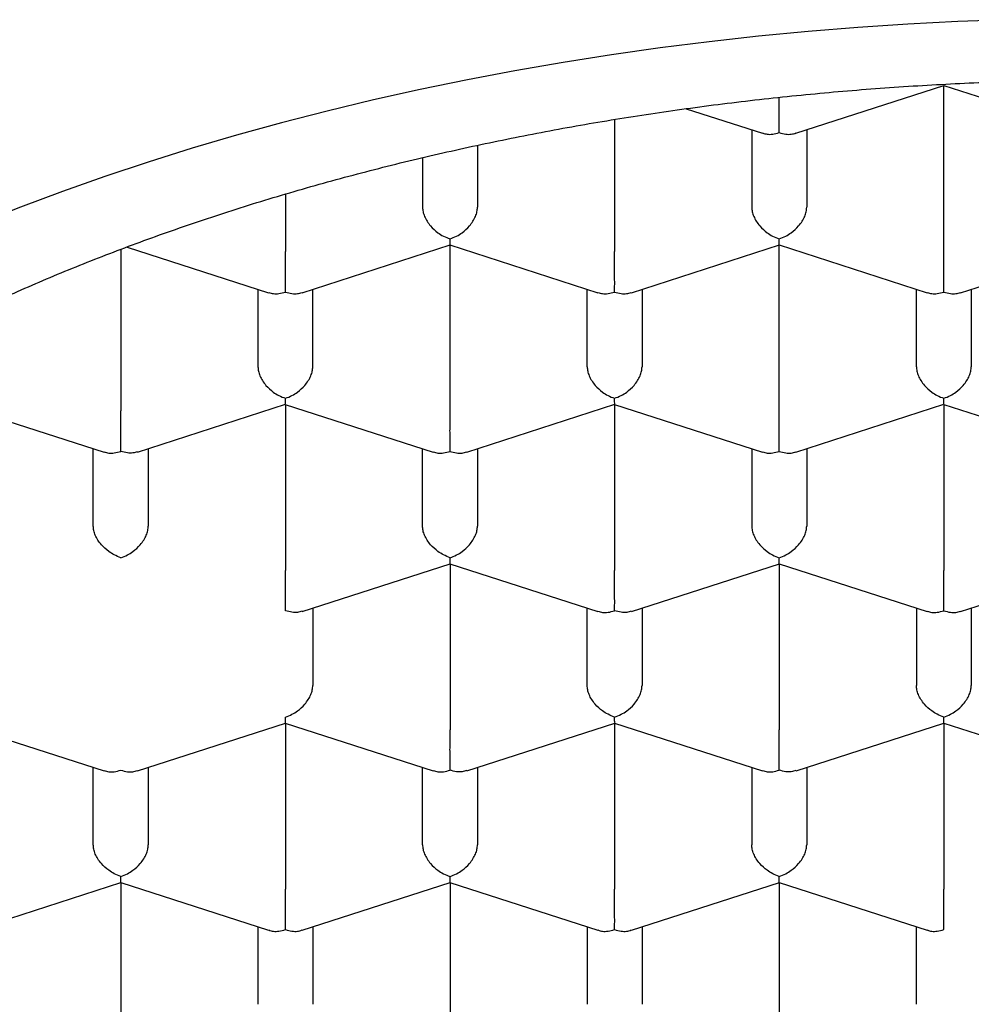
# Model space of a CAD drawing. Header units: millimetres. Extents: x 8 to 1084, y 12 to 961.
# Tile 10 of 48: x 405.23 to 409.57, y 841.43 to 845.92. Entities that reach past the tile are written whole.
import ezdxf

# ---------------------------------------------------------------- set-up
doc = ezdxf.new("R2010")
doc.units = ezdxf.units.MM

msp = doc.modelspace()

# ---------------------------------------------------------------- linework, layer by layer
at = {"color": 7, "linetype": 'Continuous', "lineweight": 30}
for p, q in [((408.7671, 845.4042), (409.4414, 845.6219)), ((409.4405, 845.6218), (410.1146, 845.4042)), ((409.4409, 844.8652), (409.4409, 845.6217)), ((408.2669, 845.5164), (408.6146, 845.4042)), ((407.9409, 845.4673), (407.9409, 844.8652)), ((408.5659, 845.4199), (408.5659, 845.067)), ((408.8159, 845.4199), (408.8159, 845.067)), ((407.3159, 845.3495), (407.3159, 845.067)), ((407.0659, 845.2929), (407.0659, 845.067)), ((406.4409, 845.1271), (406.4409, 844.8652)), ((406.5171, 844.6778), (407.1914, 844.8955)), ((407.1905, 844.8954), (407.8646, 844.6778)), ((407.1909, 844.1388), (407.1909, 844.8953)), ((408.0171, 844.6778), (408.6914, 844.8955)), ((408.6905, 844.8954), (409.3646, 844.6778)), ((408.6909, 844.1388), (408.6909, 844.8953)), ((409.5171, 844.6778), (410.1914, 844.8955)), ((405.6909, 844.8747), (405.6909, 844.1388)), ((405.7202, 844.8858), (406.3646, 844.6778)), ((406.3159, 844.6935), (406.3159, 844.3406)), ((406.5659, 844.3406), (406.5659, 844.6935)), ((407.8159, 844.3406), (407.8159, 844.6935)), ((408.0659, 844.6935), (408.0659, 844.3406)), ((409.3159, 844.3406), (409.3159, 844.6935)), ((409.5659, 844.6935), (409.5659, 844.3406)), ((404.9405, 844.169), (405.6146, 843.9514)), ((405.7673, 843.9514), (406.4414, 844.1691)), ((406.4405, 844.169), (407.1146, 843.9514)), ((406.4409, 844.1689), (406.4409, 843.4124)), ((407.2671, 843.9514), (407.9414, 844.1691)), ((407.9405, 844.169), (408.6146, 843.9514)), ((407.9409, 844.1689), (407.9409, 843.4124)), ((408.7671, 843.9514), (409.4414, 844.1691)), ((409.4405, 844.169), (410.1146, 843.9514)), ((409.4409, 844.1689), (409.4409, 843.4124)), ((405.5659, 843.6142), (405.5659, 843.9671)), ((405.8159, 843.9671), (405.8159, 843.6142)), ((407.0659, 843.6142), (407.0659, 843.9671)), ((407.3159, 843.9671), (407.3159, 843.6142)), ((408.5659, 843.9671), (408.5659, 843.6142)), ((408.8159, 843.9671), (408.8159, 843.6142)), ((406.5173, 843.225), (407.1914, 843.4426)), ((407.1905, 843.4426), (407.8646, 843.2249)), ((407.1909, 843.4425), (407.1909, 842.686)), ((408.0173, 843.225), (408.6914, 843.4426)), ((408.6905, 843.4426), (409.3646, 843.2249)), ((408.6909, 843.4425), (408.6909, 842.686)), ((409.5171, 843.2249), (410.1914, 843.4426)), ((406.5659, 843.2407), (406.5659, 842.8878)), ((407.8159, 842.8878), (407.8159, 843.2407)), ((408.0659, 843.2407), (408.0659, 842.8878)), ((409.3159, 843.2407), (409.3159, 842.8878)), ((409.5659, 843.2407), (409.5659, 842.8878)), ((404.9405, 842.7162), (405.6146, 842.4985)), ((405.7671, 842.4985), (406.4414, 842.7162)), ((406.4405, 842.7162), (407.1146, 842.4985)), ((406.4409, 842.7161), (406.4409, 841.9596)), ((407.2673, 842.4986), (407.9414, 842.7162)), ((407.9405, 842.7162), (408.6146, 842.4985)), ((407.9409, 842.7161), (407.9409, 841.9596)), ((408.7673, 842.4986), (409.4414, 842.7162)), ((409.4405, 842.7162), (410.1146, 842.4985)), ((409.4409, 842.7161), (409.4409, 841.9596)), ((405.5659, 842.1614), (405.5659, 842.5143)), ((405.8159, 842.5143), (405.8159, 842.1614)), ((407.0659, 842.1614), (407.0659, 842.5143)), ((407.3159, 842.5143), (407.3159, 842.1614)), ((408.5659, 842.5143), (408.5659, 842.1614)), ((408.8159, 842.5143), (408.8159, 842.1614)), ((405.0173, 841.7722), (405.6914, 841.9898)), ((405.6905, 841.9898), (406.3646, 841.7721)), ((405.6909, 841.9896), (405.6909, 841.2332)), ((406.5171, 841.7721), (407.1914, 841.9898)), ((407.1905, 841.9898), (407.8646, 841.7721)), ((407.1909, 841.9896), (407.1909, 841.2332)), ((408.0171, 841.7721), (408.6914, 841.9898)), ((408.6905, 841.9898), (409.3646, 841.7721)), ((408.6909, 841.9896), (408.6909, 841.2332)), ((406.3159, 841.7879), (406.3159, 841.4349)), ((406.5659, 841.7879), (406.5659, 841.4349)), ((407.8159, 841.7879), (407.8159, 841.4349)), ((408.0659, 841.7879), (408.0659, 841.4349)), ((409.3159, 841.4349), (409.3159, 841.7879))]:
    msp.add_line(p, q, dxfattribs=at)
at = {"color": 7, "linetype": 'Continuous', "lineweight": 30, "flags": 128}
msp.add_lwpolyline([(409.7329, 845.9219), (409.5043, 845.9135), (409.2762, 845.9018), (409.0488, 845.8867), (408.8221, 845.8684), (408.5963, 845.8467), (408.3716, 845.8217), (408.1482, 845.7934), (407.9262, 845.7619), (407.7057, 845.7271), (407.487, 845.6891), (407.2701, 845.648), (407.0551, 845.6036), (406.8424, 845.5562), (406.6319, 845.5056), (406.4239, 845.452), (406.2184, 845.3953), (406.0157, 845.3357), (405.8159, 845.2731), (405.619, 845.2076), (405.4253, 845.1392), (405.2348, 845.0681), (405.0477, 844.9941)], dxfattribs=at)
at = {"color": 7, "linetype": 'Continuous', "lineweight": 30}
for points, knots in [([(402.1659, 841.16), (402.1671, 841.2206), (402.1697, 841.3417), (402.1902, 841.5231), (402.2228, 841.7038), (402.2687, 841.8837), (402.3276, 842.0624), (402.3994, 842.2396), (402.4839, 842.4151), (402.5819, 842.59), (402.6937, 842.7642), (402.8195, 842.9371), (402.958, 843.107), (403.109, 843.2735), (403.2722, 843.4363), (403.4474, 843.5951), (403.6342, 843.7498), (403.8341, 843.9014), (404.0475, 844.0495), (404.2741, 844.1938), (404.5115, 844.3325), (404.7569, 844.4642), (405.0096, 844.5887), (405.2689, 844.7062), (405.5367, 844.8175), (405.8151, 844.9235), (406.1041, 845.0238), (406.4033, 845.118), (406.7095, 845.2049), (407.019, 845.2837), (407.3312, 845.3544), (407.6454, 845.4172), (407.964, 845.4727), (408.2894, 845.5211), (408.6214, 845.5622), (408.9596, 845.5957), (409.3, 845.6211), (409.6387, 845.6382), (409.9751, 845.6471), (410.3088, 845.6482), (410.6423, 845.6416), (410.9781, 845.6271), (411.3158, 845.6045), (411.6547, 845.5735), (411.9909, 845.5345), (412.3206, 845.488), (412.6434, 845.4342), (412.9589, 845.3735), (413.2697, 845.3056), (413.578, 845.2298), (413.8832, 845.1459), (414.1847, 845.0539), (414.4789, 844.9549), (414.7624, 844.8499), (415.0352, 844.7394), (415.297, 844.6237), (415.55, 844.502), (415.7961, 844.3734), (416.0345, 844.2377), (416.2645, 844.0951), (416.4834, 843.9472), (416.6889, 843.7956), (416.8808, 843.6408), (417.0594, 843.4832), (417.2261, 843.3216), (417.3822, 843.1546), (417.5268, 842.9825), (417.6595, 842.8054), (417.7785, 842.6253), (417.8882, 842.4348), (417.9858, 842.2338), (418.0692, 842.0221), (418.1345, 841.8081), (418.181, 841.5927), (418.2104, 841.3765), (418.214, 841.2321), (418.2159, 841.16)], [0, 0, 0, 0, 0.012881, 0.025772, 0.038664, 0.051545, 0.064426, 0.077317, 0.090209, 0.10309, 0.116325, 0.129571, 0.142817, 0.156052, 0.169277, 0.182514, 0.195751, 0.208977, 0.222586, 0.236209, 0.249831, 0.26344, 0.276666, 0.289903, 0.30314, 0.316365, 0.329975, 0.343597, 0.357219, 0.370828, 0.384054, 0.397291, 0.410528, 0.423753, 0.437363, 0.450985, 0.464607, 0.478217, 0.491442, 0.504679, 0.517916, 0.531142, 0.544751, 0.558373, 0.571995, 0.585605, 0.598831, 0.612068, 0.625305, 0.63853, 0.65214, 0.665762, 0.679384, 0.692993, 0.706219, 0.719456, 0.732693, 0.745918, 0.759528, 0.77315, 0.786772, 0.800382, 0.813607, 0.826844, 0.840081, 0.853307, 0.866916, 0.880538, 0.89416, 0.90777, 0.923112, 0.938489, 0.953885, 0.969281, 0.984658, 1, 1, 1, 1]), ([(408.6909, 845.4073), (408.6909, 845.4144), (408.691, 845.4276), (408.6912, 845.4569), (408.6908, 845.4884), (408.6909, 845.5209), (408.691, 845.5459), (408.6909, 845.5609), (408.6909, 845.5677)], [0, 0, 0, 0, 0.189014, 0.351793, 0.5982974, 0.7452998, 0.8845577, 1, 1, 1, 1]), ([(408.6151, 845.4057), (408.6219, 845.4034), (408.636, 845.3986), (408.6622, 845.3998), (408.6808, 845.4047), (408.6909, 845.4073)], [0, 0, 0, 0, 0.3047428, 0.6264303, 1, 1, 1, 1]), ([(408.6909, 845.4073), (408.7009, 845.4047), (408.7196, 845.3998), (408.7458, 845.3986), (408.7598, 845.4034), (408.7667, 845.4057)], [0, 0, 0, 0, 0.373509, 0.695176, 1, 1, 1, 1]), ([(407.0659, 845.067), (407.0663, 845.0603), (407.0672, 845.0467), (407.0744, 845.025), (407.086, 845.0028), (407.1057, 844.9766), (407.1313, 844.9532), (407.1619, 844.9339), (407.1807, 844.9268), (407.1909, 844.923)], [0, 0, 0, 0, 0.111393, 0.227311, 0.348959, 0.477381, 0.69267, 0.834868, 1, 1, 1, 1]), ([(407.1909, 844.923), (407.201, 844.9268), (407.2198, 844.9339), (407.2505, 844.9532), (407.2761, 844.9766), (407.2958, 845.0028), (407.3074, 845.025), (407.3145, 845.0467), (407.3154, 845.0603), (407.3159, 845.067)], [0, 0, 0, 0, 0.165104, 0.307293, 0.522618, 0.651026, 0.772669, 0.888592, 1, 1, 1, 1]), ([(408.5659, 845.067), (408.5663, 845.0603), (408.5672, 845.0467), (408.5744, 845.025), (408.586, 845.0028), (408.6057, 844.9766), (408.6313, 844.9532), (408.6619, 844.9339), (408.6807, 844.9268), (408.6909, 844.923)], [0, 0, 0, 0, 0.111393, 0.227311, 0.348959, 0.477381, 0.69267, 0.834868, 1, 1, 1, 1]), ([(408.6909, 844.923), (408.701, 844.9268), (408.7198, 844.9339), (408.7505, 844.9532), (408.7761, 844.9766), (408.7958, 845.0028), (408.8074, 845.025), (408.8145, 845.0467), (408.8154, 845.0603), (408.8159, 845.067)], [0, 0, 0, 0, 0.165104, 0.307293, 0.522618, 0.651026, 0.772669, 0.888592, 1, 1, 1, 1]), ([(407.191, 844.897), (407.191, 844.8969), (407.1912, 844.8967), (407.191, 844.9063), (407.1909, 844.9172), (407.1909, 844.923)], [0, 0, 0, 0, 0.304743, 0.62643, 1, 1, 1, 1]), ([(408.691, 844.897), (408.691, 844.8969), (408.6912, 844.8967), (408.691, 844.9063), (408.6909, 844.9172), (408.6909, 844.923)], [0, 0, 0, 0, 0.304743, 0.62643, 1, 1, 1, 1]), ([(406.4409, 844.6809), (406.4409, 844.688), (406.441, 844.7012), (406.4412, 844.7304), (406.4408, 844.762), (406.4409, 844.7946), (406.441, 844.8205), (406.4409, 844.8445), (406.4409, 844.8584), (406.4409, 844.8652)], [0, 0, 0, 0, 0.165104, 0.307293, 0.522618, 0.651026, 0.772669, 0.888592, 1, 1, 1, 1]), ([(407.9409, 844.6809), (407.9409, 844.688), (407.941, 844.7012), (407.9412, 844.7304), (407.9408, 844.762), (407.9409, 844.7946), (407.941, 844.8205), (407.9409, 844.8445), (407.9409, 844.8584), (407.9409, 844.8652)], [0, 0, 0, 0, 0.165104, 0.307293, 0.522618, 0.651026, 0.772669, 0.888592, 1, 1, 1, 1]), ([(409.4409, 844.6809), (409.4409, 844.688), (409.441, 844.7012), (409.4412, 844.7304), (409.4408, 844.762), (409.4409, 844.7946), (409.441, 844.8205), (409.4409, 844.8445), (409.4409, 844.8584), (409.4409, 844.8652)], [0, 0, 0, 0, 0.165104, 0.307293, 0.522618, 0.651026, 0.772669, 0.888592, 1, 1, 1, 1]), ([(406.3651, 844.6793), (406.3719, 844.677), (406.386, 844.6722), (406.4122, 844.6733), (406.4308, 844.6782), (406.4409, 844.6809)], [0, 0, 0, 0, 0.3047428, 0.6264303, 1, 1, 1, 1]), ([(406.4409, 844.6809), (406.4509, 844.6782), (406.4696, 844.6733), (406.4958, 844.6722), (406.5098, 844.677), (406.5167, 844.6793)], [0, 0, 0, 0, 0.3735086, 0.695176, 1, 1, 1, 1]), ([(407.8651, 844.6793), (407.8719, 844.677), (407.886, 844.6722), (407.9122, 844.6733), (407.9308, 844.6782), (407.9409, 844.6809)], [0, 0, 0, 0, 0.3047428, 0.6264303, 1, 1, 1, 1]), ([(407.9409, 844.6809), (407.9509, 844.6782), (407.9696, 844.6733), (407.9958, 844.6722), (408.0098, 844.677), (408.0167, 844.6793)], [0, 0, 0, 0, 0.373509, 0.695176, 1, 1, 1, 1]), ([(409.3651, 844.6793), (409.3719, 844.677), (409.386, 844.6722), (409.4122, 844.6733), (409.4308, 844.6782), (409.4409, 844.6809)], [0, 0, 0, 0, 0.3047428, 0.6264303, 1, 1, 1, 1]), ([(409.4409, 844.6809), (409.4509, 844.6782), (409.4696, 844.6733), (409.4958, 844.6722), (409.5098, 844.677), (409.5167, 844.6793)], [0, 0, 0, 0, 0.373509, 0.695176, 1, 1, 1, 1]), ([(406.3159, 844.3406), (406.3163, 844.3339), (406.3172, 844.3203), (406.3244, 844.2985), (406.336, 844.2764), (406.3557, 844.2502), (406.3813, 844.2268), (406.4119, 844.2075), (406.4307, 844.2004), (406.4409, 844.1966)], [0, 0, 0, 0, 0.111393, 0.227311, 0.348959, 0.477381, 0.69267, 0.834868, 1, 1, 1, 1]), ([(406.4409, 844.1966), (406.451, 844.2004), (406.4698, 844.2075), (406.5005, 844.2268), (406.5261, 844.2502), (406.5458, 844.2764), (406.5574, 844.2985), (406.5645, 844.3203), (406.5654, 844.3339), (406.5659, 844.3406)], [0, 0, 0, 0, 0.165104, 0.307293, 0.522618, 0.651026, 0.772669, 0.888592, 1, 1, 1, 1]), ([(407.8159, 844.3406), (407.8163, 844.3339), (407.8172, 844.3203), (407.8244, 844.2985), (407.836, 844.2764), (407.8557, 844.2502), (407.8813, 844.2268), (407.9119, 844.2075), (407.9307, 844.2004), (407.9409, 844.1966)], [0, 0, 0, 0, 0.1113932, 0.2273113, 0.3489592, 0.477381, 0.6926704, 0.8348682, 1, 1, 1, 1]), ([(407.9409, 844.1966), (407.951, 844.2004), (407.9698, 844.2075), (408.0005, 844.2268), (408.0261, 844.2502), (408.0458, 844.2764), (408.0574, 844.2985), (408.0645, 844.3203), (408.0654, 844.3339), (408.0659, 844.3406)], [0, 0, 0, 0, 0.165104, 0.307293, 0.522618, 0.651026, 0.772669, 0.888592, 1, 1, 1, 1]), ([(409.3159, 844.3406), (409.3163, 844.3339), (409.3172, 844.3203), (409.3244, 844.2985), (409.336, 844.2764), (409.3557, 844.2502), (409.3813, 844.2268), (409.4119, 844.2075), (409.4307, 844.2004), (409.4409, 844.1966)], [0, 0, 0, 0, 0.111393, 0.227311, 0.348959, 0.477381, 0.69267, 0.834868, 1, 1, 1, 1]), ([(409.4409, 844.1966), (409.451, 844.2004), (409.4698, 844.2075), (409.5005, 844.2268), (409.5261, 844.2502), (409.5458, 844.2764), (409.5574, 844.2985), (409.5645, 844.3203), (409.5654, 844.3339), (409.5659, 844.3406)], [0, 0, 0, 0, 0.165104, 0.307293, 0.522618, 0.651026, 0.772669, 0.888592, 1, 1, 1, 1]), ([(406.441, 844.1706), (406.441, 844.1705), (406.4412, 844.1703), (406.441, 844.1798), (406.4409, 844.1907), (406.4409, 844.1966)], [0, 0, 0, 0, 0.304743, 0.62643, 1, 1, 1, 1]), ([(407.941, 844.1706), (407.941, 844.1705), (407.9412, 844.1703), (407.941, 844.1798), (407.9409, 844.1907), (407.9409, 844.1966)], [0, 0, 0, 0, 0.304743, 0.62643, 1, 1, 1, 1]), ([(409.441, 844.1706), (409.441, 844.1705), (409.4412, 844.1703), (409.441, 844.1798), (409.4409, 844.1907), (409.4409, 844.1966)], [0, 0, 0, 0, 0.3054132, 0.6267905, 1, 1, 1, 1]), ([(405.6909, 843.9545), (405.6909, 843.9616), (405.691, 843.9748), (405.6912, 844.004), (405.6908, 844.0356), (405.6909, 844.0682), (405.691, 844.094), (405.6909, 844.1181), (405.6909, 844.132), (405.6909, 844.1388)], [0, 0, 0, 0, 0.1651044, 0.3072931, 0.5226184, 0.6510258, 0.7726688, 0.8885917, 1, 1, 1, 1]), ([(407.1909, 843.9545), (407.1909, 843.9616), (407.191, 843.9748), (407.1912, 844.004), (407.1908, 844.0356), (407.1909, 844.0682), (407.191, 844.094), (407.1909, 844.1181), (407.1909, 844.132), (407.1909, 844.1388)], [0, 0, 0, 0, 0.165104, 0.307293, 0.522618, 0.651026, 0.772669, 0.888592, 1, 1, 1, 1]), ([(408.6909, 843.9545), (408.6909, 843.9616), (408.691, 843.9748), (408.6912, 844.004), (408.6908, 844.0356), (408.6909, 844.0682), (408.691, 844.094), (408.6909, 844.1181), (408.6909, 844.132), (408.6909, 844.1388)], [0, 0, 0, 0, 0.165104, 0.307293, 0.522618, 0.651026, 0.772669, 0.888592, 1, 1, 1, 1]), ([(405.6151, 843.9529), (405.6219, 843.9506), (405.636, 843.9458), (405.6622, 843.9469), (405.6808, 843.9518), (405.6909, 843.9545)], [0, 0, 0, 0, 0.304743, 0.62643, 1, 1, 1, 1]), ([(405.7668, 843.953), (405.76, 843.9507), (405.7461, 843.9461), (405.7197, 843.9471), (405.7009, 843.9519), (405.6909, 843.9545)], [0, 0, 0, 0, 0.305413, 0.62679, 1, 1, 1, 1]), ([(407.1151, 843.9529), (407.1219, 843.9506), (407.136, 843.9458), (407.1622, 843.9469), (407.1808, 843.9518), (407.1909, 843.9545)], [0, 0, 0, 0, 0.304743, 0.62643, 1, 1, 1, 1]), ([(407.1909, 843.9545), (407.2009, 843.9518), (407.2196, 843.9469), (407.2458, 843.9458), (407.2598, 843.9506), (407.2667, 843.9529)], [0, 0, 0, 0, 0.3735086, 0.695176, 1, 1, 1, 1]), ([(408.6151, 843.9529), (408.6219, 843.9506), (408.636, 843.9458), (408.6622, 843.9469), (408.6808, 843.9518), (408.6909, 843.9545)], [0, 0, 0, 0, 0.304743, 0.62643, 1, 1, 1, 1]), ([(408.6909, 843.9545), (408.7009, 843.9518), (408.7196, 843.9469), (408.7458, 843.9458), (408.7598, 843.9506), (408.7667, 843.9529)], [0, 0, 0, 0, 0.373509, 0.695176, 1, 1, 1, 1]), ([(405.6909, 843.4702), (405.6808, 843.4741), (405.6621, 843.4813), (405.6316, 843.5007), (405.6056, 843.5237), (405.586, 843.55), (405.5744, 843.5722), (405.5672, 843.5939), (405.5663, 843.6075), (405.5659, 843.6142)], [0, 0, 0, 0, 0.165104, 0.307293, 0.522618, 0.651026, 0.772669, 0.888592, 1, 1, 1, 1]), ([(405.6909, 843.4702), (405.701, 843.474), (405.7198, 843.4811), (405.7505, 843.5004), (405.7761, 843.5238), (405.7958, 843.55), (405.8074, 843.5721), (405.8145, 843.5939), (405.8154, 843.6075), (405.8159, 843.6142)], [0, 0, 0, 0, 0.1651044, 0.3072931, 0.5226184, 0.6510258, 0.7726688, 0.8885917, 1, 1, 1, 1]), ([(407.1909, 843.4702), (407.1808, 843.4741), (407.1621, 843.4813), (407.1316, 843.5007), (407.1056, 843.5237), (407.086, 843.55), (407.0744, 843.5722), (407.0672, 843.5939), (407.0663, 843.6075), (407.0659, 843.6142)], [0, 0, 0, 0, 0.1651044, 0.3072931, 0.5226184, 0.6510258, 0.7726688, 0.8885917, 1, 1, 1, 1]), ([(407.1909, 843.4702), (407.201, 843.474), (407.2198, 843.4811), (407.2505, 843.5004), (407.2761, 843.5238), (407.2958, 843.55), (407.3074, 843.5721), (407.3145, 843.5939), (407.3154, 843.6075), (407.3159, 843.6142)], [0, 0, 0, 0, 0.165104, 0.307293, 0.522618, 0.651026, 0.772669, 0.888592, 1, 1, 1, 1]), ([(408.5659, 843.6142), (408.5663, 843.6075), (408.5672, 843.5939), (408.5744, 843.5721), (408.586, 843.55), (408.6057, 843.5238), (408.6313, 843.5004), (408.6619, 843.4811), (408.6807, 843.474), (408.6909, 843.4702)], [0, 0, 0, 0, 0.111393, 0.227311, 0.348959, 0.477381, 0.69267, 0.834868, 1, 1, 1, 1]), ([(408.6909, 843.4702), (408.701, 843.474), (408.7198, 843.4811), (408.7505, 843.5004), (408.7761, 843.5238), (408.7958, 843.55), (408.8074, 843.5721), (408.8145, 843.5939), (408.8154, 843.6075), (408.8159, 843.6142)], [0, 0, 0, 0, 0.165104, 0.307293, 0.522618, 0.651026, 0.772669, 0.888592, 1, 1, 1, 1]), ([(407.191, 843.4442), (407.191, 843.4441), (407.1912, 843.4439), (407.191, 843.4534), (407.1909, 843.4643), (407.1909, 843.4702)], [0, 0, 0, 0, 0.3047428, 0.6264303, 1, 1, 1, 1]), ([(408.691, 843.4442), (408.691, 843.4441), (408.6912, 843.4439), (408.691, 843.4534), (408.6909, 843.4643), (408.6909, 843.4702)], [0, 0, 0, 0, 0.305413, 0.62679, 1, 1, 1, 1]), ([(406.4409, 843.2281), (406.4409, 843.2352), (406.441, 843.2484), (406.4412, 843.2776), (406.4408, 843.3091), (406.4409, 843.3417), (406.441, 843.3676), (406.4409, 843.3917), (406.4409, 843.4056), (406.4409, 843.4124)], [0, 0, 0, 0, 0.165104, 0.307293, 0.522618, 0.651026, 0.772669, 0.888592, 1, 1, 1, 1]), ([(407.9409, 843.2281), (407.9409, 843.2352), (407.941, 843.2484), (407.9412, 843.2776), (407.9408, 843.3091), (407.9409, 843.3417), (407.941, 843.3676), (407.9409, 843.3917), (407.9409, 843.4056), (407.9409, 843.4124)], [0, 0, 0, 0, 0.165104, 0.307293, 0.522618, 0.651026, 0.772669, 0.888592, 1, 1, 1, 1]), ([(409.4409, 843.2281), (409.4409, 843.2352), (409.441, 843.2484), (409.4412, 843.2776), (409.4408, 843.3091), (409.4409, 843.3417), (409.441, 843.3676), (409.4409, 843.3917), (409.4409, 843.4056), (409.4409, 843.4124)], [0, 0, 0, 0, 0.165104, 0.307293, 0.522618, 0.651026, 0.772669, 0.888592, 1, 1, 1, 1]), ([(406.5168, 843.2266), (406.51, 843.2243), (406.4961, 843.2197), (406.4697, 843.2207), (406.4509, 843.2255), (406.4409, 843.2281)], [0, 0, 0, 0, 0.305417, 0.626793, 1, 1, 1, 1]), ([(407.8651, 843.2265), (407.8719, 843.2241), (407.886, 843.2193), (407.9122, 843.2205), (407.9308, 843.2254), (407.9409, 843.2281)], [0, 0, 0, 0, 0.304743, 0.62643, 1, 1, 1, 1]), ([(408.0168, 843.2266), (408.01, 843.2243), (407.9961, 843.2197), (407.9697, 843.2207), (407.9509, 843.2255), (407.9409, 843.2281)], [0, 0, 0, 0, 0.305413, 0.62679, 1, 1, 1, 1]), ([(409.3651, 843.2265), (409.3719, 843.2241), (409.386, 843.2193), (409.4122, 843.2205), (409.4308, 843.2254), (409.4409, 843.2281)], [0, 0, 0, 0, 0.304743, 0.62643, 1, 1, 1, 1]), ([(409.4409, 843.2281), (409.4509, 843.2254), (409.4696, 843.2205), (409.4958, 843.2193), (409.5098, 843.2241), (409.5167, 843.2265)], [0, 0, 0, 0, 0.3735086, 0.695176, 1, 1, 1, 1]), ([(406.4409, 842.7438), (406.451, 842.7476), (406.4698, 842.7547), (406.5005, 842.774), (406.5261, 842.7974), (406.5458, 842.8236), (406.5574, 842.8457), (406.5645, 842.8675), (406.5654, 842.8811), (406.5659, 842.8878)], [0, 0, 0, 0, 0.1651043, 0.3072929, 0.5226184, 0.6510258, 0.7726688, 0.8885917, 1, 1, 1, 1]), ([(407.9409, 842.7438), (407.9308, 842.7476), (407.9121, 842.7548), (407.8816, 842.7743), (407.8556, 842.7973), (407.836, 842.8236), (407.8244, 842.8458), (407.8172, 842.8675), (407.8163, 842.8811), (407.8159, 842.8878)], [0, 0, 0, 0, 0.165104, 0.307293, 0.522618, 0.651026, 0.772669, 0.888592, 1, 1, 1, 1]), ([(407.9409, 842.7438), (407.951, 842.7476), (407.9698, 842.7547), (408.0005, 842.774), (408.0261, 842.7974), (408.0458, 842.8236), (408.0574, 842.8457), (408.0645, 842.8675), (408.0654, 842.8811), (408.0659, 842.8878)], [0, 0, 0, 0, 0.165104, 0.307293, 0.522618, 0.651026, 0.772669, 0.888592, 1, 1, 1, 1]), ([(409.4409, 842.7438), (409.4308, 842.7476), (409.4121, 842.7548), (409.3816, 842.7743), (409.3556, 842.7973), (409.336, 842.8236), (409.3244, 842.8458), (409.3172, 842.8675), (409.3163, 842.8811), (409.3159, 842.8878)], [0, 0, 0, 0, 0.1651044, 0.3072931, 0.5226184, 0.6510258, 0.7726688, 0.8885917, 1, 1, 1, 1]), ([(409.4409, 842.7438), (409.451, 842.7476), (409.4698, 842.7547), (409.5005, 842.774), (409.5261, 842.7974), (409.5458, 842.8236), (409.5574, 842.8457), (409.5645, 842.8675), (409.5654, 842.8811), (409.5659, 842.8878)], [0, 0, 0, 0, 0.1651044, 0.3072931, 0.5226184, 0.6510258, 0.7726688, 0.8885917, 1, 1, 1, 1]), ([(406.441, 842.7178), (406.441, 842.7176), (406.4412, 842.7174), (406.441, 842.727), (406.4409, 842.7379), (406.4409, 842.7438)], [0, 0, 0, 0, 0.305417, 0.626793, 1, 1, 1, 1]), ([(407.941, 842.7178), (407.941, 842.7177), (407.9412, 842.7174), (407.941, 842.727), (407.9409, 842.7379), (407.9409, 842.7438)], [0, 0, 0, 0, 0.304743, 0.62643, 1, 1, 1, 1]), ([(409.441, 842.7178), (409.441, 842.7177), (409.4412, 842.7174), (409.441, 842.727), (409.4409, 842.7379), (409.4409, 842.7438)], [0, 0, 0, 0, 0.3047428, 0.6264303, 1, 1, 1, 1]), ([(407.1909, 842.5016), (407.1909, 842.5087), (407.191, 842.522), (407.1912, 842.5512), (407.1908, 842.5827), (407.1909, 842.6153), (407.191, 842.6412), (407.1909, 842.6653), (407.1909, 842.6792), (407.1909, 842.686)], [0, 0, 0, 0, 0.165104, 0.307293, 0.522618, 0.651026, 0.772669, 0.888592, 1, 1, 1, 1]), ([(408.6909, 842.5016), (408.6909, 842.5087), (408.691, 842.522), (408.6912, 842.5512), (408.6908, 842.5827), (408.6909, 842.6153), (408.691, 842.6412), (408.6909, 842.6653), (408.6909, 842.6792), (408.6909, 842.686)], [0, 0, 0, 0, 0.165104, 0.307293, 0.522618, 0.651026, 0.772669, 0.888592, 1, 1, 1, 1]), ([(405.6151, 842.5001), (405.6219, 842.4977), (405.636, 842.4929), (405.6622, 842.4941), (405.6808, 842.499), (405.6909, 842.5016)], [0, 0, 0, 0, 0.304747, 0.626433, 1, 1, 1, 1]), ([(405.6909, 842.5016), (405.7009, 842.499), (405.7196, 842.4941), (405.7458, 842.4929), (405.7598, 842.4977), (405.7667, 842.5001)], [0, 0, 0, 0, 0.373508, 0.695176, 1, 1, 1, 1]), ([(407.1151, 842.5001), (407.1219, 842.4977), (407.136, 842.4929), (407.1622, 842.4941), (407.1808, 842.499), (407.1909, 842.5016)], [0, 0, 0, 0, 0.304743, 0.62643, 1, 1, 1, 1]), ([(407.2668, 842.5002), (407.26, 842.4979), (407.2461, 842.4932), (407.2197, 842.4942), (407.2009, 842.4991), (407.1909, 842.5016)], [0, 0, 0, 0, 0.3054132, 0.6267905, 1, 1, 1, 1]), ([(408.6151, 842.5001), (408.6219, 842.4977), (408.636, 842.4929), (408.6622, 842.4941), (408.6808, 842.499), (408.6909, 842.5016)], [0, 0, 0, 0, 0.3047428, 0.6264303, 1, 1, 1, 1]), ([(408.7668, 842.5002), (408.76, 842.4979), (408.7461, 842.4932), (408.7197, 842.4942), (408.7009, 842.4991), (408.6909, 842.5016)], [0, 0, 0, 0, 0.305413, 0.62679, 1, 1, 1, 1]), ([(405.6909, 842.0174), (405.6808, 842.0212), (405.6621, 842.0284), (405.6316, 842.0479), (405.6056, 842.0709), (405.586, 842.0972), (405.5744, 842.1194), (405.5672, 842.1411), (405.5663, 842.1547), (405.5659, 842.1614)], [0, 0, 0, 0, 0.165104, 0.307293, 0.522618, 0.651026, 0.772669, 0.888592, 1, 1, 1, 1]), ([(405.6909, 842.0174), (405.701, 842.0212), (405.7198, 842.0283), (405.7505, 842.0476), (405.7761, 842.071), (405.7958, 842.0972), (405.8074, 842.1193), (405.8145, 842.1411), (405.8154, 842.1547), (405.8159, 842.1614)], [0, 0, 0, 0, 0.165104, 0.307293, 0.522618, 0.651026, 0.772669, 0.888592, 1, 1, 1, 1]), ([(407.0659, 842.1614), (407.0663, 842.1547), (407.0672, 842.1411), (407.0744, 842.1193), (407.086, 842.0972), (407.1057, 842.071), (407.1313, 842.0476), (407.1619, 842.0283), (407.1807, 842.0212), (407.1909, 842.0174)], [0, 0, 0, 0, 0.111393, 0.227311, 0.348959, 0.477381, 0.69267, 0.834868, 1, 1, 1, 1]), ([(407.1909, 842.0174), (407.201, 842.0212), (407.2198, 842.0283), (407.2505, 842.0476), (407.2761, 842.071), (407.2958, 842.0972), (407.3074, 842.1193), (407.3145, 842.1411), (407.3154, 842.1547), (407.3159, 842.1614)], [0, 0, 0, 0, 0.165104, 0.307293, 0.522618, 0.651026, 0.772669, 0.888592, 1, 1, 1, 1]), ([(408.6909, 842.0174), (408.6808, 842.0212), (408.6621, 842.0284), (408.6316, 842.0479), (408.6056, 842.0709), (408.586, 842.0972), (408.5744, 842.1194), (408.5672, 842.1411), (408.5663, 842.1547), (408.5659, 842.1614)], [0, 0, 0, 0, 0.1651044, 0.3072931, 0.5226184, 0.6510258, 0.7726688, 0.8885917, 1, 1, 1, 1]), ([(408.6909, 842.0174), (408.701, 842.0212), (408.7198, 842.0283), (408.7505, 842.0476), (408.7761, 842.071), (408.7958, 842.0972), (408.8074, 842.1193), (408.8145, 842.1411), (408.8154, 842.1547), (408.8159, 842.1614)], [0, 0, 0, 0, 0.165104, 0.307293, 0.522618, 0.651026, 0.772669, 0.888592, 1, 1, 1, 1]), ([(405.691, 841.9913), (405.691, 841.9912), (405.6912, 841.991), (405.691, 842.0006), (405.6909, 842.0115), (405.6909, 842.0174)], [0, 0, 0, 0, 0.304743, 0.62643, 1, 1, 1, 1]), ([(407.191, 841.9913), (407.191, 841.9912), (407.1912, 841.991), (407.191, 842.0006), (407.1909, 842.0115), (407.1909, 842.0174)], [0, 0, 0, 0, 0.304743, 0.62643, 1, 1, 1, 1]), ([(408.691, 841.9913), (408.691, 841.9912), (408.6912, 841.991), (408.691, 842.0006), (408.6909, 842.0115), (408.6909, 842.0174)], [0, 0, 0, 0, 0.304743, 0.62643, 1, 1, 1, 1]), ([(406.4409, 841.7752), (406.4409, 841.7823), (406.441, 841.7955), (406.4412, 841.8248), (406.4408, 841.8563), (406.4409, 841.8889), (406.441, 841.9148), (406.4409, 841.9389), (406.4409, 841.9528), (406.4409, 841.9596)], [0, 0, 0, 0, 0.165104, 0.307293, 0.522618, 0.651026, 0.772669, 0.888592, 1, 1, 1, 1]), ([(407.9409, 841.7752), (407.9409, 841.7823), (407.941, 841.7955), (407.9412, 841.8248), (407.9408, 841.8563), (407.9409, 841.8889), (407.941, 841.9148), (407.9409, 841.9389), (407.9409, 841.9528), (407.9409, 841.9596)], [0, 0, 0, 0, 0.165104, 0.307293, 0.522618, 0.651026, 0.772669, 0.888592, 1, 1, 1, 1]), ([(409.4409, 841.7752), (409.4409, 841.7823), (409.441, 841.7955), (409.4412, 841.8248), (409.4408, 841.8563), (409.4409, 841.8889), (409.441, 841.9148), (409.4409, 841.9389), (409.4409, 841.9528), (409.4409, 841.9596)], [0, 0, 0, 0, 0.165104, 0.307293, 0.522618, 0.651026, 0.772669, 0.888592, 1, 1, 1, 1]), ([(406.3651, 841.7736), (406.3719, 841.7713), (406.386, 841.7665), (406.4122, 841.7677), (406.4308, 841.7726), (406.4409, 841.7752)], [0, 0, 0, 0, 0.304743, 0.62643, 1, 1, 1, 1]), ([(406.4409, 841.7752), (406.4509, 841.7726), (406.4696, 841.7677), (406.4958, 841.7665), (406.5098, 841.7713), (406.5167, 841.7736)], [0, 0, 0, 0, 0.373509, 0.695176, 1, 1, 1, 1]), ([(407.8651, 841.7736), (407.8719, 841.7713), (407.886, 841.7665), (407.9122, 841.7677), (407.9308, 841.7726), (407.9409, 841.7752)], [0, 0, 0, 0, 0.304743, 0.62643, 1, 1, 1, 1]), ([(407.9409, 841.7752), (407.9509, 841.7726), (407.9696, 841.7677), (407.9958, 841.7665), (408.0098, 841.7713), (408.0167, 841.7736)], [0, 0, 0, 0, 0.373509, 0.695176, 1, 1, 1, 1]), ([(409.3651, 841.7736), (409.3719, 841.7713), (409.386, 841.7665), (409.4122, 841.7677), (409.4308, 841.7726), (409.4409, 841.7752)], [0, 0, 0, 0, 0.304743, 0.62643, 1, 1, 1, 1])]:
    msp.add_open_spline(points, degree=3, knots=knots, dxfattribs=at)

doc.saveas('drawing.dxf')
